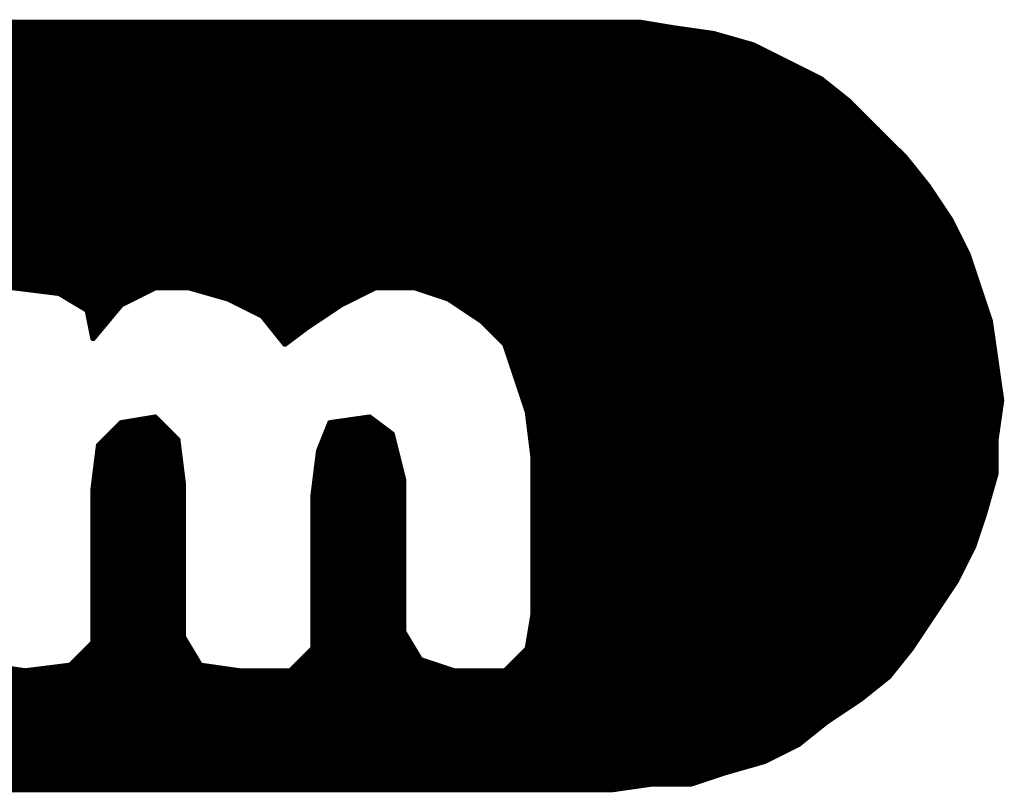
# Model space of a CAD drawing. Extents: x -35 to 35, y -57 to 81.
# Tile 16 of 153: x -4.82 to -3.07, y -5.77 to -4.39. Entities that reach past the tile are written whole.
import ezdxf

# ---------------------------------------------------------------- set-up
doc = ezdxf.new("R2010")
doc.units = 0
doc.layers.add('21', color=7, linetype='CONTINUOUS')

msp = doc.modelspace()

# ---------------------------------------------------------------- linework, layer by layer
at = {"layer": '21', "const_width": 0.01}
for points in [[(-3.717, -4.4), (-9.607, -4.4)], [(-3.657, -4.41), (-3.717, -4.4)], [(-9.727, -4.41), (-3.657, -4.41)], [(-3.587, -4.42), (-3.657, -4.41)], [(-9.797, -4.43), (-3.552, -4.43)], [(-9.762, -4.42), (-3.587, -4.42)], [(-3.517, -4.44), (-3.587, -4.42)], [(-9.857, -4.45), (-3.497, -4.45)], [(-9.827, -4.44), (-3.517, -4.44)], [(-3.457, -4.47), (-3.517, -4.44)], [(-9.897, -4.47), (-3.457, -4.47)], [(-9.877, -4.46), (-3.477, -4.46)], [(-3.397, -4.5), (-3.457, -4.47)], [(-9.917, -4.48), (-3.437, -4.48)], [(-9.957, -4.5), (-3.397, -4.5)], [(-9.937, -4.49), (-3.417, -4.49)], [(-3.347, -4.54), (-3.397, -4.5)], [(-9.992, -4.52), (-3.372, -4.52)], [(-9.977, -4.51), (-3.3845, -4.51)], [(-10.022, -4.54), (-3.347, -4.54)], [(-10.007, -4.53), (-3.3595, -4.53)], [(-3.297, -4.59), (-3.347, -4.54)], [(-10.037, -4.55), (-3.337, -4.55)], [(-10.057, -4.57), (-3.317, -4.57)], [(-10.047, -4.56), (-3.327, -4.56)], [(-6.607, -4.58), (-3.307, -4.58)], [(-6.577, -4.59), (-3.297, -4.59)], [(-3.247, -4.64), (-3.297, -4.59)], [(-6.557, -4.6), (-3.287, -4.6)], [(-6.537, -4.61), (-3.277, -4.61)], [(-6.517, -4.62), (-3.267, -4.62)], [(-6.5045, -4.63), (-3.257, -4.63)], [(-6.492, -4.64), (-3.247, -4.64)], [(-3.207, -4.69), (-3.247, -4.64)], [(-6.4795, -4.65), (-3.239, -4.65)], [(-6.467, -4.66), (-3.231, -4.66)], [(-6.459, -4.67), (-3.223, -4.67)], [(-6.451, -4.68), (-3.215, -4.68)], [(-6.443, -4.69), (-3.207, -4.69)], [(-3.167, -4.75), (-3.207, -4.69)], [(-6.435, -4.7), (-3.2003, -4.7)], [(-6.427, -4.71), (-3.1937, -4.71)], [(-6.4203, -4.72), (-3.187, -4.72)], [(-6.4137, -4.73), (-3.1803, -4.73)], [(-6.407, -4.74), (-3.1737, -4.74)], [(-6.4003, -4.75), (-3.167, -4.75)], [(-3.137, -4.81), (-3.167, -4.75)], [(-6.3937, -4.76), (-3.162, -4.76)], [(-6.387, -4.77), (-3.157, -4.77)], [(-6.3841, -4.78), (-3.152, -4.78)], [(-6.3813, -4.79), (-3.147, -4.79)], [(-6.3784, -4.8), (-3.142, -4.8)], [(-6.3756, -4.81), (-3.137, -4.81)], [(-6.3727, -4.82), (-3.1337, -4.82)], [(-3.117, -4.87), (-3.137, -4.81)], [(-6.3699, -4.83), (-3.1303, -4.83)], [(-6.367, -4.84), (-3.127, -4.84)], [(-6.3656, -4.85), (-3.1237, -4.85)], [(-6.3641, -4.86), (-3.1203, -4.86)], [(-6.3627, -4.87), (-3.117, -4.87)], [(-4.827, -4.87), (-4.747, -4.88)], [(-4.637, -4.9), (-4.577, -4.87)], [(-4.577, -4.87), (-4.517, -4.87)], [(-4.517, -4.87), (-4.447, -4.89)], [(-4.247, -4.9), (-4.187, -4.87)], [(-4.187, -4.87), (-4.117, -4.87)], [(-4.117, -4.87), (-4.057, -4.89)], [(-3.097, -4.93), (-3.117, -4.87)], [(-4.747, -4.88), (-4.697, -4.91)], [(-4.747, -4.88), (-4.597, -4.88)], [(-4.7303, -4.89), (-4.617, -4.89)], [(-4.482, -4.88), (-4.207, -4.88)], [(-4.447, -4.89), (-4.387, -4.92)], [(-4.447, -4.89), (-4.227, -4.89)], [(-4.087, -4.88), (-3.1137, -4.88)], [(-4.057, -4.89), (-3.997, -4.93)], [(-4.057, -4.89), (-3.1103, -4.89)], [(-4.7137, -4.9), (-4.637, -4.9)], [(-4.687, -4.96), (-4.637, -4.9)], [(-4.427, -4.9), (-4.247, -4.9)], [(-4.307, -4.94), (-4.247, -4.9)], [(-4.042, -4.9), (-3.107, -4.9)], [(-4.697, -4.91), (-4.687, -4.96)], [(-4.697, -4.91), (-4.6453, -4.91)], [(-4.695, -4.92), (-4.6537, -4.92)], [(-4.407, -4.91), (-4.262, -4.91)], [(-4.387, -4.92), (-4.347, -4.97)], [(-4.387, -4.92), (-4.277, -4.92)], [(-4.027, -4.91), (-3.1037, -4.91)], [(-4.012, -4.92), (-3.1003, -4.92)], [(-4.693, -4.93), (-4.662, -4.93)], [(-4.691, -4.94), (-4.6703, -4.94)], [(-4.379, -4.93), (-4.292, -4.93)], [(-4.371, -4.94), (-4.307, -4.94)], [(-4.347, -4.97), (-4.307, -4.94)], [(-3.997, -4.93), (-3.957, -4.97)], [(-3.997, -4.93), (-3.097, -4.93)], [(-3.987, -4.94), (-3.0956, -4.94)], [(-3.087, -5), (-3.097, -4.93)], [(-4.689, -4.95), (-4.6787, -4.95)], [(-4.363, -4.95), (-4.3203, -4.95)], [(-4.355, -4.96), (-4.3337, -4.96)], [(-3.977, -4.95), (-3.0941, -4.95)], [(-3.967, -4.96), (-3.0927, -4.96)], [(-3.957, -4.97), (-3.937, -5.03)], [(-3.957, -4.97), (-3.0913, -4.97)], [(-3.9537, -4.98), (-3.0899, -4.98)], [(-3.9503, -4.99), (-3.0884, -4.99)], [(-3.947, -5), (-3.087, -5)], [(-3.9437, -5.01), (-3.0856, -5.01)], [(-3.077, -5.07), (-3.087, -5)], [(-3.9403, -5.02), (-3.0841, -5.02)], [(-3.937, -5.03), (-3.917, -5.09)], [(-3.937, -5.03), (-3.0827, -5.03)], [(-3.9337, -5.04), (-3.0813, -5.04)], [(-3.9303, -5.05), (-3.0799, -5.05)], [(-3.927, -5.06), (-3.0784, -5.06)], [(-3.9237, -5.07), (-3.077, -5.07)], [(-3.9203, -5.08), (-3.0784, -5.08)], [(-3.087, -5.14), (-3.077, -5.07)], [(-4.577, -5.1), (-4.637, -5.11)], [(-4.537, -5.14), (-4.577, -5.1)], [(-4.197, -5.1), (-4.267, -5.11)], [(-4.157, -5.13), (-4.197, -5.1)], [(-3.917, -5.09), (-3.907, -5.17)], [(-3.917, -5.09), (-3.0799, -5.09)], [(-3.9158, -5.1), (-3.0813, -5.1)], [(-4.637, -5.11), (-4.677, -5.15)], [(-4.637, -5.11), (-4.567, -5.11)], [(-4.267, -5.11), (-4.287, -5.16)], [(-4.267, -5.11), (-4.1837, -5.11)], [(-3.9145, -5.11), (-3.0827, -5.11)], [(-4.657, -5.13), (-4.547, -5.13)], [(-4.647, -5.12), (-4.557, -5.12)], [(-4.275, -5.13), (-4.157, -5.13)], [(-4.271, -5.12), (-4.1703, -5.12)], [(-4.137, -5.21), (-4.157, -5.13)], [(-3.9133, -5.12), (-3.0841, -5.12)], [(-3.912, -5.13), (-3.0856, -5.13)], [(-4.677, -5.15), (-4.687, -5.23)], [(-4.677, -5.15), (-4.5358, -5.15)], [(-4.667, -5.14), (-4.537, -5.14)], [(-4.527, -5.22), (-4.537, -5.14)], [(-4.283, -5.15), (-4.152, -5.15)], [(-4.279, -5.14), (-4.1545, -5.14)], [(-3.9108, -5.14), (-3.087, -5.14)], [(-3.9095, -5.15), (-3.087, -5.15)], [(-3.087, -5.2), (-3.087, -5.14)], [(-4.6795, -5.17), (-4.5332, -5.17)], [(-4.6783, -5.16), (-4.5345, -5.16)], [(-4.287, -5.16), (-4.297, -5.24)], [(-4.2883, -5.17), (-4.147, -5.17)], [(-4.287, -5.16), (-4.1495, -5.16)], [(-3.9083, -5.16), (-3.087, -5.16)], [(-3.907, -5.17), (-3.907, -5.45)], [(-3.907, -5.17), (-3.087, -5.17)], [(-4.6808, -5.18), (-4.532, -5.18)], [(-4.2895, -5.18), (-4.1445, -5.18)], [(-3.907, -5.18), (-3.087, -5.18)], [(-4.6833, -5.2), (-4.5295, -5.2)], [(-4.682, -5.19), (-4.5308, -5.19)], [(-4.292, -5.2), (-4.1395, -5.2)], [(-4.2908, -5.19), (-4.142, -5.19)], [(-3.907, -5.19), (-3.087, -5.19)], [(-3.907, -5.2), (-3.087, -5.2)], [(-3.107, -5.27), (-3.087, -5.2)], [(-4.6858, -5.22), (-4.527, -5.22)], [(-4.6845, -5.21), (-4.5282, -5.21)], [(-4.527, -5.49), (-4.527, -5.22)], [(-4.2945, -5.22), (-4.137, -5.22)], [(-4.2933, -5.21), (-4.137, -5.21)], [(-4.137, -5.48), (-4.137, -5.21)], [(-3.907, -5.21), (-3.0899, -5.21)], [(-3.907, -5.22), (-3.0927, -5.22)], [(-4.687, -5.23), (-4.687, -5.5)], [(-4.687, -5.23), (-4.527, -5.23)], [(-4.687, -5.24), (-4.527, -5.24)], [(-4.297, -5.24), (-4.297, -5.51)], [(-4.297, -5.24), (-4.137, -5.24)], [(-4.2957, -5.23), (-4.137, -5.23)], [(-3.907, -5.23), (-3.0956, -5.23)], [(-3.907, -5.24), (-3.0984, -5.24)], [(-4.687, -5.25), (-4.527, -5.25)], [(-4.297, -5.25), (-4.137, -5.25)], [(-3.907, -5.25), (-3.1013, -5.25)], [(-4.687, -5.26), (-4.527, -5.26)], [(-4.687, -5.27), (-4.527, -5.27)], [(-4.297, -5.26), (-4.137, -5.26)], [(-4.297, -5.27), (-4.137, -5.27)], [(-3.907, -5.26), (-3.1041, -5.26)], [(-3.907, -5.27), (-3.107, -5.27)], [(-3.127, -5.33), (-3.107, -5.27)], [(-4.687, -5.28), (-4.527, -5.28)], [(-4.687, -5.29), (-4.527, -5.29)], [(-4.297, -5.28), (-4.137, -5.28)], [(-4.297, -5.29), (-4.137, -5.29)], [(-3.907, -5.28), (-3.1103, -5.28)], [(-3.907, -5.29), (-3.1137, -5.29)], [(-4.687, -5.3), (-4.527, -5.3)], [(-4.297, -5.3), (-4.137, -5.3)], [(-3.907, -5.3), (-3.117, -5.3)], [(-4.687, -5.31), (-4.527, -5.31)], [(-4.687, -5.32), (-4.527, -5.32)], [(-4.297, -5.31), (-4.137, -5.31)], [(-4.297, -5.32), (-4.137, -5.32)], [(-3.907, -5.31), (-3.1203, -5.31)], [(-3.907, -5.32), (-3.1237, -5.32)], [(-4.687, -5.33), (-4.527, -5.33)], [(-4.687, -5.34), (-4.527, -5.34)], [(-4.297, -5.33), (-4.137, -5.33)], [(-4.297, -5.34), (-4.137, -5.34)], [(-3.907, -5.33), (-3.127, -5.33)], [(-3.907, -5.34), (-3.132, -5.34)], [(-3.157, -5.39), (-3.127, -5.33)], [(-4.687, -5.35), (-4.527, -5.35)], [(-4.687, -5.36), (-4.527, -5.36)], [(-4.297, -5.35), (-4.137, -5.35)], [(-4.297, -5.36), (-4.137, -5.36)], [(-3.907, -5.35), (-3.137, -5.35)], [(-3.907, -5.36), (-3.142, -5.36)], [(-4.687, -5.37), (-4.527, -5.37)], [(-4.297, -5.37), (-4.137, -5.37)], [(-3.907, -5.37), (-3.147, -5.37)], [(-4.687, -5.38), (-4.527, -5.38)], [(-4.687, -5.39), (-4.527, -5.39)], [(-4.297, -5.38), (-4.137, -5.38)], [(-4.297, -5.39), (-4.137, -5.39)], [(-3.907, -5.38), (-3.152, -5.38)], [(-3.907, -5.39), (-3.157, -5.39)], [(-3.197, -5.45), (-3.157, -5.39)], [(-4.687, -5.4), (-4.527, -5.4)], [(-4.687, -5.41), (-4.527, -5.41)], [(-4.297, -5.4), (-4.137, -5.4)], [(-4.297, -5.41), (-4.137, -5.41)], [(-3.907, -5.4), (-3.1637, -5.4)], [(-3.907, -5.41), (-3.1703, -5.41)], [(-4.687, -5.42), (-4.527, -5.42)], [(-4.687, -5.43), (-4.527, -5.43)], [(-4.297, -5.42), (-4.137, -5.42)], [(-4.297, -5.43), (-4.137, -5.43)], [(-3.907, -5.42), (-3.177, -5.42)], [(-3.907, -5.43), (-3.1837, -5.43)], [(-4.687, -5.44), (-4.527, -5.44)], [(-4.297, -5.44), (-4.137, -5.44)], [(-3.907, -5.44), (-3.1903, -5.44)], [(-4.687, -5.45), (-4.527, -5.45)], [(-4.687, -5.46), (-4.527, -5.46)], [(-4.297, -5.45), (-4.137, -5.45)], [(-4.297, -5.46), (-4.137, -5.46)], [(-3.907, -5.45), (-3.917, -5.51)], [(-3.9087, -5.46), (-3.2037, -5.46)], [(-3.907, -5.45), (-3.197, -5.45)], [(-3.237, -5.51), (-3.197, -5.45)], [(-4.687, -5.47), (-4.527, -5.47)], [(-4.687, -5.48), (-4.527, -5.48)], [(-4.297, -5.47), (-4.137, -5.47)], [(-4.297, -5.48), (-4.137, -5.48)], [(-4.107, -5.53), (-4.137, -5.48)], [(-3.912, -5.48), (-3.217, -5.48)], [(-3.9103, -5.47), (-3.2103, -5.47)], [(-4.687, -5.5), (-4.727, -5.54)], [(-4.687, -5.49), (-4.527, -5.49)], [(-4.687, -5.5), (-4.521, -5.5)], [(-4.497, -5.54), (-4.527, -5.49)], [(-4.297, -5.49), (-4.131, -5.49)], [(-4.297, -5.5), (-4.125, -5.5)], [(-3.9153, -5.5), (-3.2303, -5.5)], [(-3.9137, -5.49), (-3.2237, -5.49)], [(-4.697, -5.51), (-4.515, -5.51)], [(-4.297, -5.51), (-4.337, -5.55)], [(-4.297, -5.51), (-4.119, -5.51)], [(-3.917, -5.51), (-3.957, -5.55)], [(-3.917, -5.51), (-3.237, -5.51)], [(-3.277, -5.56), (-3.237, -5.51)], [(-4.717, -5.53), (-4.503, -5.53)], [(-4.707, -5.52), (-4.509, -5.52)], [(-4.317, -5.53), (-4.107, -5.53)], [(-4.307, -5.52), (-4.113, -5.52)], [(-4.047, -5.55), (-4.107, -5.53)], [(-3.937, -5.53), (-3.253, -5.53)], [(-3.927, -5.52), (-3.245, -5.52)], [(-5.187, -5.55), (-4.807, -5.55)], [(-4.807, -5.55), (-4.877, -5.54)], [(-4.727, -5.54), (-4.807, -5.55)], [(-4.807, -5.55), (-4.427, -5.55)], [(-4.727, -5.54), (-4.497, -5.54)], [(-4.427, -5.55), (-4.497, -5.54)], [(-4.337, -5.55), (-4.427, -5.55)], [(-4.337, -5.55), (-4.047, -5.55)], [(-4.327, -5.54), (-4.077, -5.54)], [(-3.957, -5.55), (-4.047, -5.55)], [(-3.957, -5.55), (-3.269, -5.55)], [(-3.947, -5.54), (-3.261, -5.54)], [(-9.397, -5.57), (-3.2895, -5.57)], [(-9.387, -5.56), (-3.277, -5.56)], [(-3.327, -5.6), (-3.277, -5.56)], [(-9.407, -5.58), (-3.302, -5.58)], [(-9.427, -5.6), (-3.327, -5.6)], [(-9.417, -5.59), (-3.3145, -5.59)], [(-3.387, -5.64), (-3.327, -5.6)], [(-9.447, -5.62), (-3.357, -5.62)], [(-9.437, -5.61), (-3.342, -5.61)], [(-9.467, -5.64), (-3.387, -5.64)], [(-9.457, -5.63), (-3.372, -5.63)], [(-3.437, -5.68), (-3.387, -5.64)], [(-9.477, -5.65), (-3.3995, -5.65)], [(-9.497, -5.67), (-3.4245, -5.67)], [(-9.487, -5.66), (-3.412, -5.66)], [(-9.517, -5.69), (-3.457, -5.69)], [(-9.507, -5.68), (-3.437, -5.68)], [(-3.497, -5.71), (-3.437, -5.68)], [(-9.537, -5.71), (-3.497, -5.71)], [(-9.527, -5.7), (-3.477, -5.7)], [(-3.567, -5.73), (-3.497, -5.71)], [(-9.547, -5.72), (-3.532, -5.72)], [(-9.567, -5.74), (-3.597, -5.74)], [(-9.557, -5.73), (-3.567, -5.73)], [(-3.627, -5.75), (-3.567, -5.73)], [(-9.587, -5.76), (-3.767, -5.76)], [(-9.587, -5.76), (-3.767, -5.76)], [(-9.577, -5.75), (-3.627, -5.75)], [(-3.767, -5.76), (-3.697, -5.75)], [(-3.697, -5.75), (-3.627, -5.75)]]:
    msp.add_lwpolyline(points, dxfattribs=at)
at = {"layer": '21', "const_width": 0.005}
for points in [[(-3.7166, -4.3975, 1), (-3.7174, -4.4025)], [(-3.717, -4.4025, 1), (-3.717, -4.3975)], [(-3.6566, -4.4075, 1), (-3.6574, -4.4125)], [(-3.6574, -4.4125, 1), (-3.6566, -4.4075)], [(-3.657, -4.4125, 1), (-3.657, -4.4075)], [(-3.5863, -4.4176, 1), (-3.5877, -4.4224)], [(-3.5874, -4.4225, 1), (-3.5866, -4.4175)], [(-3.587, -4.4225, 1), (-3.587, -4.4175)], [(-3.552, -4.4325, 1), (-3.552, -4.4275)], [(-3.5159, -4.4378, 1), (-3.5181, -4.4422)], [(-3.5177, -4.4424, 1), (-3.5163, -4.4376)], [(-3.517, -4.4425, 1), (-3.517, -4.4375)], [(-3.497, -4.4525, 1), (-3.497, -4.4475)], [(-3.477, -4.4625, 1), (-3.477, -4.4575)], [(-3.4559, -4.4678, 1), (-3.4581, -4.4722)], [(-3.4581, -4.4722, 1), (-3.4559, -4.4678)], [(-3.457, -4.4725, 1), (-3.457, -4.4675)], [(-3.437, -4.4825, 1), (-3.437, -4.4775)], [(-3.417, -4.4925, 1), (-3.417, -4.4875)], [(-3.3954, -4.498, 1), (-3.3986, -4.502)], [(-3.3981, -4.5022, 1), (-3.3959, -4.4978)], [(-3.397, -4.5025, 1), (-3.397, -4.4975)], [(-3.3845, -4.5125, 1), (-3.3845, -4.5075)], [(-3.372, -4.5225, 1), (-3.372, -4.5175)], [(-3.3595, -4.5325, 1), (-3.3595, -4.5275)], [(-3.3452, -4.5382, 1), (-3.3488, -4.5418)], [(-3.3486, -4.542, 1), (-3.3454, -4.538)], [(-3.347, -4.5425, 1), (-3.347, -4.5375)], [(-3.337, -4.5525, 1), (-3.337, -4.5475)], [(-3.327, -4.5625, 1), (-3.327, -4.5575)], [(-3.317, -4.5725, 1), (-3.317, -4.5675)], [(-3.307, -4.5825, 1), (-3.307, -4.5775)], [(-3.2952, -4.5882, 1), (-3.2988, -4.5918)], [(-3.2988, -4.5918, 1), (-3.2952, -4.5882)], [(-3.297, -4.5925, 1), (-3.297, -4.5875)], [(-3.287, -4.6025, 1), (-3.287, -4.5975)], [(-3.277, -4.6125, 1), (-3.277, -4.6075)], [(-3.267, -4.6225, 1), (-3.267, -4.6175)], [(-3.257, -4.6325, 1), (-3.257, -4.6275)], [(-3.245, -4.6384, 1), (-3.249, -4.6416)], [(-3.2488, -4.6418, 1), (-3.2452, -4.6382)], [(-3.247, -4.6425, 1), (-3.247, -4.6375)], [(-3.239, -4.6525, 1), (-3.239, -4.6475)], [(-3.231, -4.6625, 1), (-3.231, -4.6575)], [(-3.223, -4.6725, 1), (-3.223, -4.6675)], [(-3.215, -4.6825, 1), (-3.215, -4.6775)], [(-3.2049, -4.6886, 1), (-3.2091, -4.6914)], [(-3.209, -4.6916, 1), (-3.205, -4.6884)], [(-3.207, -4.6925, 1), (-3.207, -4.6875)], [(-3.2003, -4.7025, 1), (-3.2003, -4.6975)], [(-3.1937, -4.7125, 1), (-3.1937, -4.7075)], [(-3.187, -4.7225, 1), (-3.187, -4.7175)], [(-3.1803, -4.7325, 1), (-3.1803, -4.7275)], [(-3.1737, -4.7425, 1), (-3.1737, -4.7375)], [(-3.1648, -4.7489, 1), (-3.1692, -4.7511)], [(-3.1691, -4.7514, 1), (-3.1649, -4.7486)], [(-3.167, -4.7525, 1), (-3.167, -4.7475)], [(-3.162, -4.7625, 1), (-3.162, -4.7575)], [(-3.157, -4.7725, 1), (-3.157, -4.7675)], [(-3.152, -4.7825, 1), (-3.152, -4.7775)], [(-3.147, -4.7925, 1), (-3.147, -4.7875)], [(-3.142, -4.8025, 1), (-3.142, -4.7975)], [(-3.1346, -4.8092, 1), (-3.1394, -4.8108)], [(-3.1392, -4.8111, 1), (-3.1348, -4.8089)], [(-3.137, -4.8125, 1), (-3.137, -4.8075)], [(-3.1337, -4.8225, 1), (-3.1337, -4.8175)], [(-3.1303, -4.8325, 1), (-3.1303, -4.8275)], [(-3.127, -4.8425, 1), (-3.127, -4.8375)], [(-3.1237, -4.8525, 1), (-3.1237, -4.8475)], [(-4.577, -4.8675, 1), (-4.577, -4.8725)], [(-4.5759, -4.8722, 1), (-4.5781, -4.8678)], [(-4.5163, -4.8676, 1), (-4.5177, -4.8724)], [(-4.517, -4.8725, 1), (-4.517, -4.8675)], [(-4.187, -4.8675, 1), (-4.187, -4.8725)], [(-4.1859, -4.8722, 1), (-4.1881, -4.8678)], [(-4.1162, -4.8676, 1), (-4.1178, -4.8724)], [(-4.117, -4.8725, 1), (-4.117, -4.8675)], [(-3.1203, -4.8625, 1), (-3.1203, -4.8575)], [(-3.1146, -4.8692, 1), (-3.1194, -4.8708)], [(-3.1194, -4.8708, 1), (-3.1146, -4.8692)], [(-3.117, -4.8725, 1), (-3.117, -4.8675)], [(-4.7457, -4.8779, 1), (-4.7483, -4.8821)], [(-4.747, -4.8775, 1), (-4.747, -4.8825)], [(-4.7473, -4.8825, 1), (-4.7467, -4.8775)], [(-4.7303, -4.8875, 1), (-4.7303, -4.8925)], [(-4.617, -4.8925, 1), (-4.617, -4.8875)], [(-4.597, -4.8825, 1), (-4.597, -4.8775)], [(-4.482, -4.8775, 1), (-4.482, -4.8825)], [(-4.4459, -4.8878, 1), (-4.4481, -4.8922)], [(-4.447, -4.8875, 1), (-4.447, -4.8925)], [(-4.4477, -4.8924, 1), (-4.4463, -4.8876)], [(-4.227, -4.8925, 1), (-4.227, -4.8875)], [(-4.207, -4.8825, 1), (-4.207, -4.8775)], [(-4.087, -4.8775, 1), (-4.087, -4.8825)], [(-4.0556, -4.8879, 1), (-4.0584, -4.8921)], [(-4.057, -4.8875, 1), (-4.057, -4.8925)], [(-4.0578, -4.8924, 1), (-4.0562, -4.8876)], [(-3.1137, -4.8825, 1), (-3.1137, -4.8775)], [(-3.1103, -4.8925, 1), (-3.1103, -4.8875)], [(-4.7137, -4.8975, 1), (-4.7137, -4.9025)], [(-4.6381, -4.8978, 1), (-4.6359, -4.9022)], [(-4.6351, -4.9016, 1), (-4.6389, -4.8984)], [(-4.637, -4.9025, 1), (-4.637, -4.8975)], [(-4.427, -4.8975, 1), (-4.427, -4.9025)], [(-4.2481, -4.8978, 1), (-4.2459, -4.9022)], [(-4.2456, -4.9021, 1), (-4.2484, -4.8979)], [(-4.247, -4.9025, 1), (-4.247, -4.8975)], [(-4.042, -4.8975, 1), (-4.042, -4.9025)], [(-3.107, -4.9025, 1), (-3.107, -4.8975)], [(-4.6945, -4.9095, 1), (-4.6995, -4.9105)], [(-4.697, -4.9075, 1), (-4.697, -4.9125)], [(-4.6983, -4.9121, 1), (-4.6957, -4.9079)], [(-4.695, -4.9175, 1), (-4.695, -4.9225)], [(-4.6537, -4.9225, 1), (-4.6537, -4.9175)], [(-4.6453, -4.9125, 1), (-4.6453, -4.9075)], [(-4.407, -4.9075, 1), (-4.407, -4.9125)], [(-4.385, -4.9184, 1), (-4.389, -4.9216)], [(-4.387, -4.9175, 1), (-4.387, -4.9225)], [(-4.3881, -4.9222, 1), (-4.3859, -4.9178)], [(-4.277, -4.9225, 1), (-4.277, -4.9175)], [(-4.262, -4.9125, 1), (-4.262, -4.9075)], [(-4.027, -4.9075, 1), (-4.027, -4.9125)], [(-4.012, -4.9175, 1), (-4.012, -4.9225)], [(-3.1037, -4.9125, 1), (-3.1037, -4.9075)], [(-3.1003, -4.9225, 1), (-3.1003, -4.9175)], [(-4.693, -4.9275, 1), (-4.693, -4.9325)], [(-4.691, -4.9375, 1), (-4.691, -4.9425)], [(-4.6703, -4.9425, 1), (-4.6703, -4.9375)], [(-4.662, -4.9325, 1), (-4.662, -4.9275)], [(-4.379, -4.9275, 1), (-4.379, -4.9325)], [(-4.371, -4.9375, 1), (-4.371, -4.9425)], [(-4.3084, -4.9379, 1), (-4.3056, -4.9421)], [(-4.3055, -4.942, 1), (-4.3085, -4.938)], [(-4.307, -4.9425, 1), (-4.307, -4.9375)], [(-4.292, -4.9325, 1), (-4.292, -4.9275)], [(-3.9952, -4.9282, 1), (-3.9988, -4.9318)], [(-3.997, -4.9275, 1), (-3.997, -4.9325)], [(-3.9984, -4.9321, 1), (-3.9956, -4.9279)], [(-3.987, -4.9375, 1), (-3.987, -4.9425)], [(-3.0945, -4.9296, 1), (-3.0995, -4.9304)], [(-3.0994, -4.9308, 1), (-3.0946, -4.9292)], [(-3.097, -4.9325, 1), (-3.097, -4.9275)], [(-3.0956, -4.9425, 1), (-3.0956, -4.9375)], [(-4.689, -4.9475, 1), (-4.689, -4.9525)], [(-4.6787, -4.9525, 1), (-4.6787, -4.9475)], [(-4.363, -4.9475, 1), (-4.363, -4.9525)], [(-4.355, -4.9575, 1), (-4.355, -4.9625)], [(-4.3337, -4.9625, 1), (-4.3337, -4.9575)], [(-4.3203, -4.9525, 1), (-4.3203, -4.9475)], [(-3.977, -4.9475, 1), (-3.977, -4.9525)], [(-3.967, -4.9575, 1), (-3.967, -4.9625)], [(-3.0941, -4.9525, 1), (-3.0941, -4.9475)], [(-3.0927, -4.9625, 1), (-3.0927, -4.9575)], [(-4.6889, -4.9584, 1), (-4.6851, -4.9616)], [(-4.6895, -4.9605, 1), (-4.6845, -4.9595)], [(-4.3485, -4.968, 1), (-4.3455, -4.972)], [(-4.349, -4.9716, 1), (-4.345, -4.9684)], [(-3.9546, -4.9692, 1), (-3.9594, -4.9708)], [(-3.957, -4.9675, 1), (-3.957, -4.9725)], [(-3.9588, -4.9718, 1), (-3.9552, -4.9682)], [(-3.0913, -4.9725, 1), (-3.0913, -4.9675)], [(-3.9537, -4.9775, 1), (-3.9537, -4.9825)], [(-3.9503, -4.9875, 1), (-3.9503, -4.9925)], [(-3.0899, -4.9825, 1), (-3.0899, -4.9775)], [(-3.0884, -4.9925, 1), (-3.0884, -4.9875)], [(-3.947, -4.9975, 1), (-3.947, -5.0025)], [(-3.9437, -5.0075, 1), (-3.9437, -5.0125)], [(-3.0845, -4.9996, 1), (-3.0895, -5.0004)], [(-3.0895, -5.0004, 1), (-3.0845, -4.9996)], [(-3.087, -5.0025, 1), (-3.087, -4.9975)], [(-3.0856, -5.0125, 1), (-3.0856, -5.0075)], [(-3.9403, -5.0175, 1), (-3.9403, -5.0225)], [(-3.9346, -5.0292, 1), (-3.9394, -5.0308)], [(-3.937, -5.0275, 1), (-3.937, -5.0325)], [(-3.0841, -5.0225, 1), (-3.0841, -5.0175)], [(-3.0827, -5.0325, 1), (-3.0827, -5.0275)], [(-3.9394, -5.0308, 1), (-3.9346, -5.0292)], [(-3.9337, -5.0375, 1), (-3.9337, -5.0425)], [(-3.0813, -5.0425, 1), (-3.0813, -5.0375)], [(-3.9303, -5.0475, 1), (-3.9303, -5.0525)], [(-3.927, -5.0575, 1), (-3.927, -5.0625)], [(-3.0799, -5.0525, 1), (-3.0799, -5.0475)], [(-3.0784, -5.0625, 1), (-3.0784, -5.0575)], [(-3.9237, -5.0675, 1), (-3.9237, -5.0725)], [(-3.9203, -5.0775, 1), (-3.9203, -5.0825)], [(-3.0745, -5.0704, 1), (-3.0795, -5.0696)], [(-3.0795, -5.0704, 1), (-3.0745, -5.0696)], [(-3.0784, -5.0825, 1), (-3.0784, -5.0775)], [(-3.077, -5.0725, 1), (-3.077, -5.0675)], [(-4.5752, -5.0982, 1), (-4.5788, -5.1018)], [(-4.5766, -5.1025, 1), (-4.5774, -5.0975)], [(-4.1955, -5.098, 1), (-4.1985, -5.102)], [(-4.1966, -5.1025, 1), (-4.1974, -5.0975)], [(-3.9145, -5.0897, 1), (-3.9195, -5.0903)], [(-3.917, -5.0875, 1), (-3.917, -5.0925)], [(-3.9194, -5.0908, 1), (-3.9146, -5.0892)], [(-3.9158, -5.0975, 1), (-3.9158, -5.1025)], [(-3.0813, -5.1025, 1), (-3.0813, -5.0975)], [(-3.0799, -5.0925, 1), (-3.0799, -5.0875)], [(-4.6374, -5.1075, 1), (-4.6366, -5.1125)], [(-4.637, -5.1075, 1), (-4.637, -5.1125)], [(-4.6352, -5.1118, 1), (-4.6388, -5.1082)], [(-4.567, -5.1125, 1), (-4.567, -5.1075)], [(-4.2674, -5.1075, 1), (-4.2666, -5.1125)], [(-4.267, -5.1075, 1), (-4.267, -5.1125)], [(-4.2647, -5.1109, 1), (-4.2693, -5.1091)], [(-4.1837, -5.1125, 1), (-4.1837, -5.1075)], [(-3.9145, -5.1075, 1), (-3.9145, -5.1125)], [(-3.0827, -5.1125, 1), (-3.0827, -5.1075)], [(-4.657, -5.1275, 1), (-4.657, -5.1325)], [(-4.647, -5.1175, 1), (-4.647, -5.1225)], [(-4.557, -5.1225, 1), (-4.557, -5.1175)], [(-4.547, -5.1325, 1), (-4.547, -5.1275)], [(-4.275, -5.1275, 1), (-4.275, -5.1325)], [(-4.271, -5.1175, 1), (-4.271, -5.1225)], [(-4.1703, -5.1225, 1), (-4.1703, -5.1175)], [(-4.1546, -5.1294, 1), (-4.1594, -5.1306)], [(-4.1585, -5.132, 1), (-4.1555, -5.128)], [(-4.157, -5.1325, 1), (-4.157, -5.1275)], [(-3.9133, -5.1175, 1), (-3.9133, -5.1225)], [(-3.912, -5.1275, 1), (-3.912, -5.1325)], [(-3.0856, -5.1325, 1), (-3.0856, -5.1275)], [(-3.0841, -5.1225, 1), (-3.0841, -5.1175)], [(-4.6745, -5.1503, 1), (-4.6795, -5.1497)], [(-4.677, -5.1475, 1), (-4.677, -5.1525)], [(-4.6788, -5.1482, 1), (-4.6752, -5.1518)], [(-4.667, -5.1375, 1), (-4.667, -5.1425)], [(-4.5345, -5.1397, 1), (-4.5395, -5.1403)], [(-4.5388, -5.1418, 1), (-4.5352, -5.1382)], [(-4.537, -5.1425, 1), (-4.537, -5.1375)], [(-4.5358, -5.1525, 1), (-4.5358, -5.1475)], [(-4.283, -5.1475, 1), (-4.283, -5.1525)], [(-4.279, -5.1375, 1), (-4.279, -5.1425)], [(-4.1545, -5.1425, 1), (-4.1545, -5.1375)], [(-4.152, -5.1525, 1), (-4.152, -5.1475)], [(-3.9108, -5.1375, 1), (-3.9108, -5.1425)], [(-3.9095, -5.1475, 1), (-3.9095, -5.1525)], [(-3.0845, -5.14, 1), (-3.0895, -5.14)], [(-3.0895, -5.1396, 1), (-3.0845, -5.1404)], [(-3.087, -5.1425, 1), (-3.087, -5.1375)], [(-3.087, -5.1525, 1), (-3.087, -5.1475)], [(-4.6795, -5.1675, 1), (-4.6795, -5.1725)], [(-4.6783, -5.1575, 1), (-4.6783, -5.1625)], [(-4.5345, -5.1625, 1), (-4.5345, -5.1575)], [(-4.5332, -5.1725, 1), (-4.5332, -5.1675)], [(-4.2883, -5.1675, 1), (-4.2883, -5.1725)], [(-4.2845, -5.1603, 1), (-4.2895, -5.1597)], [(-4.287, -5.1575, 1), (-4.287, -5.1625)], [(-4.2893, -5.1591, 1), (-4.2847, -5.1609)], [(-4.1495, -5.1625, 1), (-4.1495, -5.1575)], [(-4.147, -5.1725, 1), (-4.147, -5.1675)], [(-3.9083, -5.1575, 1), (-3.9083, -5.1625)], [(-3.9045, -5.17, 1), (-3.9095, -5.17)], [(-3.907, -5.1675, 1), (-3.907, -5.1725)], [(-3.087, -5.1625, 1), (-3.087, -5.1575)], [(-3.087, -5.1725, 1), (-3.087, -5.1675)], [(-4.6808, -5.1775, 1), (-4.6808, -5.1825)], [(-4.532, -5.1825, 1), (-4.532, -5.1775)], [(-4.2895, -5.1775, 1), (-4.2895, -5.1825)], [(-4.1445, -5.1825, 1), (-4.1445, -5.1775)], [(-3.9095, -5.1703, 1), (-3.9045, -5.1697)], [(-3.907, -5.1775, 1), (-3.907, -5.1825)], [(-3.087, -5.1825, 1), (-3.087, -5.1775)], [(-4.6833, -5.1975, 1), (-4.6833, -5.2025)], [(-4.682, -5.1875, 1), (-4.682, -5.1925)], [(-4.5308, -5.1925, 1), (-4.5308, -5.1875)], [(-4.5295, -5.2025, 1), (-4.5295, -5.1975)], [(-4.292, -5.1975, 1), (-4.292, -5.2025)], [(-4.2908, -5.1875, 1), (-4.2908, -5.1925)], [(-4.142, -5.1925, 1), (-4.142, -5.1875)], [(-4.1395, -5.2025, 1), (-4.1395, -5.1975)], [(-3.907, -5.1875, 1), (-3.907, -5.1925)], [(-3.907, -5.1975, 1), (-3.907, -5.2025)], [(-3.0895, -5.2, 1), (-3.0845, -5.2)], [(-3.0846, -5.2007, 1), (-3.0894, -5.1993)], [(-3.087, -5.1925, 1), (-3.087, -5.1875)], [(-3.087, -5.2025, 1), (-3.087, -5.1975)], [(-4.6858, -5.2175, 1), (-4.6858, -5.2225)], [(-4.6845, -5.2075, 1), (-4.6845, -5.2125)], [(-4.5245, -5.22, 1), (-4.5295, -5.22)], [(-4.5295, -5.2203, 1), (-4.5245, -5.2197)], [(-4.5282, -5.2125, 1), (-4.5282, -5.2075)], [(-4.527, -5.2225, 1), (-4.527, -5.2175)], [(-4.2945, -5.2175, 1), (-4.2945, -5.2225)], [(-4.2933, -5.2075, 1), (-4.2933, -5.2125)], [(-4.1345, -5.21, 1), (-4.1395, -5.21)], [(-4.1394, -5.2106, 1), (-4.1346, -5.2094)], [(-4.137, -5.2125, 1), (-4.137, -5.2075)], [(-4.137, -5.2225, 1), (-4.137, -5.2175)], [(-3.907, -5.2075, 1), (-3.907, -5.2125)], [(-3.907, -5.2175, 1), (-3.907, -5.2225)], [(-3.0927, -5.2225, 1), (-3.0927, -5.2175)], [(-3.0899, -5.2125, 1), (-3.0899, -5.2075)], [(-4.6845, -5.23, 1), (-4.6895, -5.23)], [(-4.687, -5.2275, 1), (-4.687, -5.2325)], [(-4.6895, -5.2297, 1), (-4.6845, -5.2303)], [(-4.687, -5.2375, 1), (-4.687, -5.2425)], [(-4.527, -5.2325, 1), (-4.527, -5.2275)], [(-4.527, -5.2425, 1), (-4.527, -5.2375)], [(-4.2945, -5.24, 1), (-4.2995, -5.24)], [(-4.297, -5.2375, 1), (-4.297, -5.2425)], [(-4.2957, -5.2275, 1), (-4.2957, -5.2325)], [(-4.137, -5.2325, 1), (-4.137, -5.2275)], [(-4.137, -5.2425, 1), (-4.137, -5.2375)], [(-3.907, -5.2275, 1), (-3.907, -5.2325)], [(-3.907, -5.2375, 1), (-3.907, -5.2425)], [(-3.0984, -5.2425, 1), (-3.0984, -5.2375)], [(-3.0956, -5.2325, 1), (-3.0956, -5.2275)], [(-4.687, -5.2475, 1), (-4.687, -5.2525)], [(-4.527, -5.2525, 1), (-4.527, -5.2475)], [(-4.2995, -5.2397, 1), (-4.2945, -5.2403)], [(-4.297, -5.2475, 1), (-4.297, -5.2525)], [(-4.137, -5.2525, 1), (-4.137, -5.2475)], [(-3.907, -5.2475, 1), (-3.907, -5.2525)], [(-3.1013, -5.2525, 1), (-3.1013, -5.2475)], [(-4.687, -5.2575, 1), (-4.687, -5.2625)], [(-4.687, -5.2675, 1), (-4.687, -5.2725)], [(-4.527, -5.2625, 1), (-4.527, -5.2575)], [(-4.527, -5.2725, 1), (-4.527, -5.2675)], [(-4.297, -5.2575, 1), (-4.297, -5.2625)], [(-4.297, -5.2675, 1), (-4.297, -5.2725)], [(-4.137, -5.2625, 1), (-4.137, -5.2575)], [(-4.137, -5.2725, 1), (-4.137, -5.2675)], [(-3.907, -5.2575, 1), (-3.907, -5.2625)], [(-3.907, -5.2675, 1), (-3.907, -5.2725)], [(-3.1094, -5.2693, 1), (-3.1046, -5.2707)], [(-3.1046, -5.2708, 1), (-3.1094, -5.2692)], [(-3.107, -5.2725, 1), (-3.107, -5.2675)], [(-3.1041, -5.2625, 1), (-3.1041, -5.2575)], [(-4.687, -5.2775, 1), (-4.687, -5.2825)], [(-4.687, -5.2875, 1), (-4.687, -5.2925)], [(-4.527, -5.2825, 1), (-4.527, -5.2775)], [(-4.527, -5.2925, 1), (-4.527, -5.2875)], [(-4.297, -5.2775, 1), (-4.297, -5.2825)], [(-4.297, -5.2875, 1), (-4.297, -5.2925)], [(-4.137, -5.2825, 1), (-4.137, -5.2775)], [(-4.137, -5.2925, 1), (-4.137, -5.2875)], [(-3.907, -5.2775, 1), (-3.907, -5.2825)], [(-3.907, -5.2875, 1), (-3.907, -5.2925)], [(-3.1137, -5.2925, 1), (-3.1137, -5.2875)], [(-3.1103, -5.2825, 1), (-3.1103, -5.2775)], [(-4.687, -5.2975, 1), (-4.687, -5.3025)], [(-4.527, -5.3025, 1), (-4.527, -5.2975)], [(-4.297, -5.2975, 1), (-4.297, -5.3025)], [(-4.137, -5.3025, 1), (-4.137, -5.2975)], [(-3.907, -5.2975, 1), (-3.907, -5.3025)], [(-3.117, -5.3025, 1), (-3.117, -5.2975)], [(-4.687, -5.3075, 1), (-4.687, -5.3125)], [(-4.687, -5.3175, 1), (-4.687, -5.3225)], [(-4.527, -5.3125, 1), (-4.527, -5.3075)], [(-4.527, -5.3225, 1), (-4.527, -5.3175)], [(-4.297, -5.3075, 1), (-4.297, -5.3125)], [(-4.297, -5.3175, 1), (-4.297, -5.3225)], [(-4.137, -5.3125, 1), (-4.137, -5.3075)], [(-4.137, -5.3225, 1), (-4.137, -5.3175)], [(-3.907, -5.3075, 1), (-3.907, -5.3125)], [(-3.907, -5.3175, 1), (-3.907, -5.3225)], [(-3.1237, -5.3225, 1), (-3.1237, -5.3175)], [(-3.1203, -5.3125, 1), (-3.1203, -5.3075)], [(-4.687, -5.3275, 1), (-4.687, -5.3325)], [(-4.687, -5.3375, 1), (-4.687, -5.3425)], [(-4.527, -5.3325, 1), (-4.527, -5.3275)], [(-4.527, -5.3425, 1), (-4.527, -5.3375)], [(-4.297, -5.3275, 1), (-4.297, -5.3325)], [(-4.297, -5.3375, 1), (-4.297, -5.3425)], [(-4.137, -5.3325, 1), (-4.137, -5.3275)], [(-4.137, -5.3425, 1), (-4.137, -5.3375)], [(-3.907, -5.3275, 1), (-3.907, -5.3325)], [(-3.907, -5.3375, 1), (-3.907, -5.3425)], [(-3.132, -5.3425, 1), (-3.132, -5.3375)], [(-3.1294, -5.3292, 1), (-3.1246, -5.3308)], [(-3.1248, -5.3311, 1), (-3.1292, -5.3289)], [(-3.127, -5.3325, 1), (-3.127, -5.3275)], [(-4.687, -5.3475, 1), (-4.687, -5.3525)], [(-4.687, -5.3575, 1), (-4.687, -5.3625)], [(-4.527, -5.3525, 1), (-4.527, -5.3475)], [(-4.527, -5.3625, 1), (-4.527, -5.3575)], [(-4.297, -5.3475, 1), (-4.297, -5.3525)], [(-4.297, -5.3575, 1), (-4.297, -5.3625)], [(-4.137, -5.3525, 1), (-4.137, -5.3475)], [(-4.137, -5.3625, 1), (-4.137, -5.3575)], [(-3.907, -5.3475, 1), (-3.907, -5.3525)], [(-3.907, -5.3575, 1), (-3.907, -5.3625)], [(-3.142, -5.3625, 1), (-3.142, -5.3575)], [(-3.137, -5.3525, 1), (-3.137, -5.3475)], [(-4.687, -5.3675, 1), (-4.687, -5.3725)], [(-4.527, -5.3725, 1), (-4.527, -5.3675)], [(-4.297, -5.3675, 1), (-4.297, -5.3725)], [(-4.137, -5.3725, 1), (-4.137, -5.3675)], [(-3.907, -5.3675, 1), (-3.907, -5.3725)], [(-3.147, -5.3725, 1), (-3.147, -5.3675)], [(-4.687, -5.3775, 1), (-4.687, -5.3825)], [(-4.687, -5.3875, 1), (-4.687, -5.3925)], [(-4.527, -5.3825, 1), (-4.527, -5.3775)], [(-4.527, -5.3925, 1), (-4.527, -5.3875)], [(-4.297, -5.3775, 1), (-4.297, -5.3825)], [(-4.297, -5.3875, 1), (-4.297, -5.3925)], [(-4.137, -5.3825, 1), (-4.137, -5.3775)], [(-4.137, -5.3925, 1), (-4.137, -5.3875)], [(-3.907, -5.3775, 1), (-3.907, -5.3825)], [(-3.907, -5.3875, 1), (-3.907, -5.3925)], [(-3.1592, -5.3889, 1), (-3.1548, -5.3911)], [(-3.1549, -5.3914, 1), (-3.1591, -5.3886)], [(-3.157, -5.3925, 1), (-3.157, -5.3875)], [(-3.152, -5.3825, 1), (-3.152, -5.3775)], [(-4.687, -5.3975, 1), (-4.687, -5.4025)], [(-4.687, -5.4075, 1), (-4.687, -5.4125)], [(-4.527, -5.4025, 1), (-4.527, -5.3975)], [(-4.527, -5.4125, 1), (-4.527, -5.4075)], [(-4.297, -5.3975, 1), (-4.297, -5.4025)], [(-4.297, -5.4075, 1), (-4.297, -5.4125)], [(-4.137, -5.4025, 1), (-4.137, -5.3975)], [(-4.137, -5.4125, 1), (-4.137, -5.4075)], [(-3.907, -5.3975, 1), (-3.907, -5.4025)], [(-3.907, -5.4075, 1), (-3.907, -5.4125)], [(-3.1703, -5.4125, 1), (-3.1703, -5.4075)], [(-3.1637, -5.4025, 1), (-3.1637, -5.3975)], [(-4.687, -5.4175, 1), (-4.687, -5.4225)], [(-4.687, -5.4275, 1), (-4.687, -5.4325)], [(-4.527, -5.4225, 1), (-4.527, -5.4175)], [(-4.527, -5.4325, 1), (-4.527, -5.4275)], [(-4.297, -5.4175, 1), (-4.297, -5.4225)], [(-4.297, -5.4275, 1), (-4.297, -5.4325)], [(-4.137, -5.4225, 1), (-4.137, -5.4175)], [(-4.137, -5.4325, 1), (-4.137, -5.4275)], [(-3.907, -5.4175, 1), (-3.907, -5.4225)], [(-3.907, -5.4275, 1), (-3.907, -5.4325)], [(-3.1837, -5.4325, 1), (-3.1837, -5.4275)], [(-3.177, -5.4225, 1), (-3.177, -5.4175)], [(-4.687, -5.4375, 1), (-4.687, -5.4425)], [(-4.527, -5.4425, 1), (-4.527, -5.4375)], [(-4.297, -5.4375, 1), (-4.297, -5.4425)], [(-4.137, -5.4425, 1), (-4.137, -5.4375)], [(-3.907, -5.4375, 1), (-3.907, -5.4425)], [(-3.1903, -5.4425, 1), (-3.1903, -5.4375)], [(-4.687, -5.4475, 1), (-4.687, -5.4525)], [(-4.687, -5.4575, 1), (-4.687, -5.4625)], [(-4.527, -5.4525, 1), (-4.527, -5.4475)], [(-4.527, -5.4625, 1), (-4.527, -5.4575)], [(-4.297, -5.4475, 1), (-4.297, -5.4525)], [(-4.297, -5.4575, 1), (-4.297, -5.4625)], [(-4.137, -5.4525, 1), (-4.137, -5.4475)], [(-4.137, -5.4625, 1), (-4.137, -5.4575)], [(-3.9087, -5.4575, 1), (-3.9087, -5.4625)], [(-3.9045, -5.4504, 1), (-3.9095, -5.4496)], [(-3.907, -5.4475, 1), (-3.907, -5.4525)], [(-3.9095, -5.45, 1), (-3.9045, -5.45)], [(-3.2037, -5.4625, 1), (-3.2037, -5.4575)], [(-3.1991, -5.4486, 1), (-3.1949, -5.4514)], [(-3.1949, -5.4514, 1), (-3.1991, -5.4486)], [(-3.197, -5.4525, 1), (-3.197, -5.4475)], [(-4.687, -5.4675, 1), (-4.687, -5.4725)], [(-4.687, -5.4775, 1), (-4.687, -5.4825)], [(-4.527, -5.4725, 1), (-4.527, -5.4675)], [(-4.527, -5.4825, 1), (-4.527, -5.4775)], [(-4.297, -5.4675, 1), (-4.297, -5.4725)], [(-4.297, -5.4775, 1), (-4.297, -5.4825)], [(-4.1349, -5.4787, 1), (-4.1391, -5.4813)], [(-4.1395, -5.48, 1), (-4.1345, -5.48)], [(-4.137, -5.4725, 1), (-4.137, -5.4675)], [(-4.137, -5.4825, 1), (-4.137, -5.4775)], [(-3.912, -5.4775, 1), (-3.912, -5.4825)], [(-3.9103, -5.4675, 1), (-3.9103, -5.4725)], [(-3.217, -5.4825, 1), (-3.217, -5.4775)], [(-3.2103, -5.4725, 1), (-3.2103, -5.4675)], [(-4.687, -5.4875, 1), (-4.687, -5.4925)], [(-4.687, -5.4975, 1), (-4.687, -5.5025)], [(-4.6852, -5.5018, 1), (-4.6888, -5.4982)], [(-4.5249, -5.4887, 1), (-4.5291, -5.4913)], [(-4.5295, -5.49, 1), (-4.5245, -5.49)], [(-4.527, -5.4925, 1), (-4.527, -5.4875)], [(-4.521, -5.5025, 1), (-4.521, -5.4975)], [(-4.297, -5.4875, 1), (-4.297, -5.4925)], [(-4.297, -5.4975, 1), (-4.297, -5.5025)], [(-4.131, -5.4925, 1), (-4.131, -5.4875)], [(-4.125, -5.5025, 1), (-4.125, -5.4975)], [(-3.9153, -5.4975, 1), (-3.9153, -5.5025)], [(-3.9137, -5.4875, 1), (-3.9137, -5.4925)], [(-3.2303, -5.5025, 1), (-3.2303, -5.4975)], [(-3.2237, -5.4925, 1), (-3.2237, -5.4875)], [(-4.697, -5.5075, 1), (-4.697, -5.5125)], [(-4.6895, -5.5, 1), (-4.6845, -5.5)], [(-4.515, -5.5125, 1), (-4.515, -5.5075)], [(-4.297, -5.5075, 1), (-4.297, -5.5125)], [(-4.2995, -5.51, 1), (-4.2945, -5.51)], [(-4.2952, -5.5118, 1), (-4.2988, -5.5082)], [(-4.119, -5.5125, 1), (-4.119, -5.5075)], [(-3.917, -5.5075, 1), (-3.917, -5.5125)], [(-3.9195, -5.5096, 1), (-3.9145, -5.5104)], [(-3.9152, -5.5118, 1), (-3.9188, -5.5082)], [(-3.2391, -5.5086, 1), (-3.2349, -5.5114)], [(-3.235, -5.5116, 1), (-3.239, -5.5084)], [(-3.237, -5.5125, 1), (-3.237, -5.5075)], [(-4.717, -5.5275, 1), (-4.717, -5.5325)], [(-4.707, -5.5175, 1), (-4.707, -5.5225)], [(-4.509, -5.5225, 1), (-4.509, -5.5175)], [(-4.503, -5.5325, 1), (-4.503, -5.5275)], [(-4.317, -5.5275, 1), (-4.317, -5.5325)], [(-4.307, -5.5175, 1), (-4.307, -5.5225)], [(-4.113, -5.5225, 1), (-4.113, -5.5175)], [(-4.1062, -5.5276, 1), (-4.1078, -5.5324)], [(-4.1091, -5.5313, 1), (-4.1049, -5.5287)], [(-4.107, -5.5325, 1), (-4.107, -5.5275)], [(-3.937, -5.5275, 1), (-3.937, -5.5325)], [(-3.927, -5.5175, 1), (-3.927, -5.5225)], [(-3.253, -5.5325, 1), (-3.253, -5.5275)], [(-3.245, -5.5225, 1), (-3.245, -5.5175)], [(-4.8073, -5.5475, 1), (-4.8067, -5.5525)], [(-4.807, -5.5475, 1), (-4.807, -5.5525)], [(-4.8074, -5.5525, 1), (-4.8066, -5.5475)], [(-4.807, -5.5525, 1), (-4.807, -5.5475)], [(-4.727, -5.5375, 1), (-4.727, -5.5425)], [(-4.7288, -5.5382, 1), (-4.7252, -5.5418)], [(-4.7267, -5.5425, 1), (-4.7273, -5.5375)], [(-4.4966, -5.5375, 1), (-4.4974, -5.5425)], [(-4.4991, -5.5413, 1), (-4.4949, -5.5387)], [(-4.497, -5.5425, 1), (-4.497, -5.5375)], [(-4.427, -5.5475, 1), (-4.427, -5.5525)], [(-4.4274, -5.5525, 1), (-4.4266, -5.5475)], [(-4.427, -5.5525, 1), (-4.427, -5.5475)], [(-4.337, -5.5475, 1), (-4.337, -5.5525)], [(-4.3388, -5.5482, 1), (-4.3352, -5.5518)], [(-4.337, -5.5525, 1), (-4.337, -5.5475)], [(-4.327, -5.5375, 1), (-4.327, -5.5425)], [(-4.077, -5.5425, 1), (-4.077, -5.5375)], [(-4.047, -5.5475, 1), (-4.047, -5.5525)], [(-4.0478, -5.5524, 1), (-4.0462, -5.5476)], [(-4.047, -5.5525, 1), (-4.047, -5.5475)], [(-3.957, -5.5475, 1), (-3.957, -5.5525)], [(-3.9588, -5.5482, 1), (-3.9552, -5.5518)], [(-3.957, -5.5525, 1), (-3.957, -5.5475)], [(-3.947, -5.5375, 1), (-3.947, -5.5425)], [(-3.269, -5.5525, 1), (-3.269, -5.5475)], [(-3.261, -5.5425, 1), (-3.261, -5.5375)], [(-3.2895, -5.5725, 1), (-3.2895, -5.5675)], [(-3.279, -5.5584, 1), (-3.275, -5.5616)], [(-3.2754, -5.562, 1), (-3.2786, -5.558)], [(-3.277, -5.5625, 1), (-3.277, -5.5575)], [(-3.302, -5.5825, 1), (-3.302, -5.5775)], [(-3.3286, -5.598, 1), (-3.3254, -5.602)], [(-3.3256, -5.6021, 1), (-3.3284, -5.5979)], [(-3.327, -5.6025, 1), (-3.327, -5.5975)], [(-3.3145, -5.5925, 1), (-3.3145, -5.5875)], [(-3.357, -5.6225, 1), (-3.357, -5.6175)], [(-3.342, -5.6125, 1), (-3.342, -5.6075)], [(-3.3884, -5.6379, 1), (-3.3856, -5.6421)], [(-3.3854, -5.642, 1), (-3.3886, -5.638)], [(-3.387, -5.6425, 1), (-3.387, -5.6375)], [(-3.372, -5.6325, 1), (-3.372, -5.6275)], [(-3.3995, -5.6525, 1), (-3.3995, -5.6475)], [(-3.4245, -5.6725, 1), (-3.4245, -5.6675)], [(-3.412, -5.6625, 1), (-3.412, -5.6575)], [(-3.457, -5.6925, 1), (-3.457, -5.6875)], [(-3.4386, -5.678, 1), (-3.4354, -5.682)], [(-3.4359, -5.6822, 1), (-3.4381, -5.6778)], [(-3.437, -5.6825, 1), (-3.437, -5.6775)], [(-3.4981, -5.7078, 1), (-3.4959, -5.7122)], [(-3.4963, -5.7124, 1), (-3.4977, -5.7076)], [(-3.497, -5.7125, 1), (-3.497, -5.7075)], [(-3.477, -5.7025, 1), (-3.477, -5.6975)], [(-3.532, -5.7225, 1), (-3.532, -5.7175)], [(-3.597, -5.7425, 1), (-3.597, -5.7375)], [(-3.5677, -5.7276, 1), (-3.5663, -5.7324)], [(-3.5662, -5.7324, 1), (-3.5678, -5.7276)], [(-3.567, -5.7325, 1), (-3.567, -5.7275)], [(-3.7674, -5.7575, 1), (-3.7666, -5.7625)], [(-3.767, -5.7625, 1), (-3.767, -5.7575)], [(-3.767, -5.7625, 1), (-3.767, -5.7575)], [(-3.697, -5.7475, 1), (-3.697, -5.7525)], [(-3.6966, -5.7525, 1), (-3.6974, -5.7475)], [(-3.6278, -5.7476, 1), (-3.6262, -5.7524)], [(-3.627, -5.7525, 1), (-3.627, -5.7475)], [(-3.627, -5.7525, 1), (-3.627, -5.7475)]]:
    msp.add_lwpolyline(points, format="xyb", dxfattribs=at)

doc.saveas('drawing.dxf')
